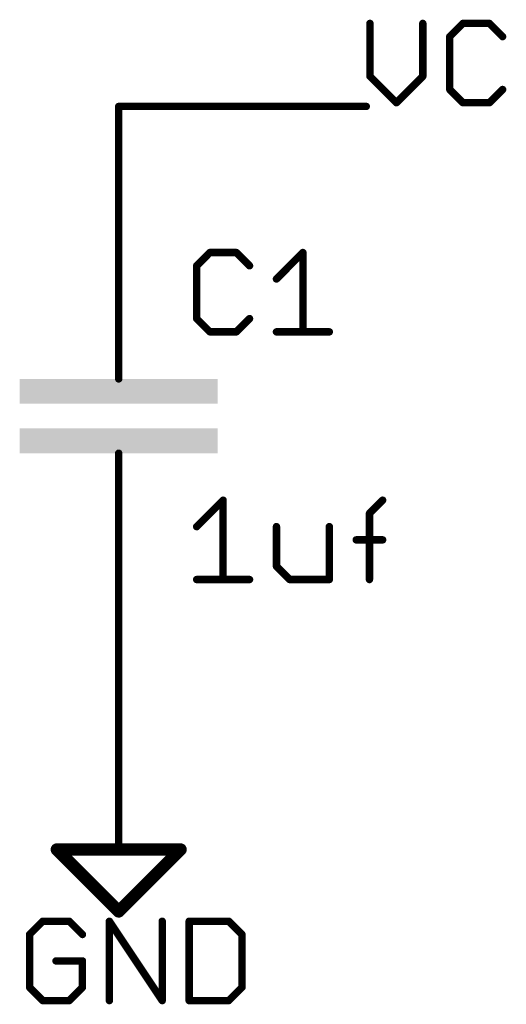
# Model space of a CAD drawing. Extents: x -3 to 170, y -3 to 86.
# Tile 18 of 27: x 133 to 143, y 4 to 25. Entities that reach past the tile are written whole.
import ezdxf

# ---------------------------------------------------------------- set-up
doc = ezdxf.new("R2010")
doc.units = 0
for name, color, linetype in [('91', 94, 'CONTINUOUS'), ('94', 14, 'CONTINUOUS'), ('95', 251, 'CONTINUOUS'), ('96', 251, 'CONTINUOUS')]:
    doc.layers.add(name, color=color, linetype=linetype)

# ---------------------------------------------------------------- blocks, each defined once
blk = doc.blocks.new('RECT')
blk.add_solid([(-0.5, -0.5), (0.5, -0.5), (-0.5, 0.5), (0.5, 0.5)])

msp = doc.modelspace()

# ---------------------------------------------------------------- linework, layer by layer
at = {"layer": '91', "const_width": 0.1524}
for points in [[(134.62, 20.32), (134.62, 22.86)], [(134.62, 22.86), (139.7, 22.86)], [(134.62, 12.7), (134.62, 10.16)]]:
    msp.add_lwpolyline(points, dxfattribs=at)
at = {"layer": '91', "const_width": 0.0762}
for points in [[(134.6581, 22.86, 1), (134.5819, 22.86)], [(134.62, 22.8981, 1), (134.62, 22.8219)], [(139.7, 22.8219, 1), (139.7, 22.8981)], [(134.5819, 20.32, 1), (134.6581, 20.32)], [(134.6581, 12.7, 1), (134.5819, 12.7)], [(134.5819, 10.16, 1), (134.6581, 10.16)]]:
    msp.add_lwpolyline(points, format="xyb", dxfattribs=at)
at = {"layer": '94'}
for points, const_width in [([(134.62, 20.32), (134.62, 17.78)], 0.1524), ([(134.62, 17.78), (134.62, 17.272)], 0.1524), ([(134.62, 15.24), (134.62, 15.748)], 0.1524), ([(134.62, 12.7), (134.62, 15.24)], 0.1524), ([(134.62, 10.16), (134.62, 7.62)], 0.1524), ([(133.35, 7.62), (135.89, 7.62)], 0.254), ([(134.62, 6.35), (133.35, 7.62)], 0.254), ([(135.89, 7.62), (134.62, 6.35)], 0.254)]:
    msp.add_lwpolyline(points, dxfattribs=dict(at, const_width=const_width))
for points, const_width in [([(134.6581, 20.32, 1), (134.5819, 20.32)], 0.0762), ([(134.6581, 17.78, 1), (134.5819, 17.78)], 0.0762), ([(134.5819, 17.78, 1), (134.6581, 17.78)], 0.0762), ([(134.5819, 17.272, 1), (134.6581, 17.272)], 0.0762), ([(134.6581, 15.748, 1), (134.5819, 15.748)], 0.0762), ([(134.6581, 15.24, 1), (134.5819, 15.24)], 0.0762), ([(134.5819, 15.24, 1), (134.6581, 15.24)], 0.0762), ([(134.5819, 12.7, 1), (134.6581, 12.7)], 0.0762), ([(134.6581, 10.16, 1), (134.5819, 10.16)], 0.0762), ([(133.35, 7.6835, 1), (133.35, 7.5565)], 0.127), ([(133.3949, 7.6649, 1), (133.3051, 7.5751)], 0.127), ([(135.9349, 7.5751, 1), (135.8451, 7.6649)], 0.127), ([(135.89, 7.5565, 1), (135.89, 7.6835)], 0.127), ([(134.5819, 7.62, 1), (134.6581, 7.62)], 0.0762), ([(134.5751, 6.3949, 1), (134.6649, 6.3051)], 0.127), ([(134.5751, 6.3051, 1), (134.6649, 6.3949)], 0.127)]:
    msp.add_lwpolyline(points, format="xyb", dxfattribs=dict(at, const_width=const_width))
at = {"layer": '95', "const_width": 0.1524}
for points in [[(139.7762, 24.5632), (139.7762, 23.4785)], [(140.8609, 23.4785), (140.8609, 24.5632)], [(141.6845, 24.5632), (141.4134, 24.292)], [(142.2269, 24.5632), (141.6845, 24.5632)], [(142.498, 24.292), (142.2269, 24.5632)], [(141.4134, 24.292), (141.4134, 23.2074)], [(139.7762, 23.4785), (140.3185, 22.9362)], [(140.3185, 22.9362), (140.8609, 23.4785)], [(141.4134, 23.2074), (141.6845, 22.9362)], [(142.2269, 22.9362), (142.498, 23.2074)], [(141.6845, 22.9362), (142.2269, 22.9362)], [(136.4914, 19.8642), (136.2202, 19.593)], [(137.0337, 19.8642), (136.4914, 19.8642)], [(137.3049, 19.593), (137.0337, 19.8642)], [(137.8574, 19.3219), (138.3997, 19.8642)], [(138.3997, 19.8642), (138.3997, 18.2372)], [(136.2202, 19.593), (136.2202, 18.5084)], [(136.2202, 18.5084), (136.4914, 18.2372)], [(137.0337, 18.2372), (137.3049, 18.5084)], [(136.4914, 18.2372), (137.0337, 18.2372)], [(137.8574, 18.2372), (138.942, 18.2372)]]:
    msp.add_lwpolyline(points, dxfattribs=at)
at = {"layer": '95', "const_width": 0.0762}
for points in [[(139.8143, 24.5632, 1), (139.7381, 24.5632)], [(140.899, 24.5632, 1), (140.8228, 24.5632)], [(141.6845, 24.6013, 1), (141.6845, 24.5251)], [(141.7115, 24.5362, 1), (141.6576, 24.5901)], [(142.2538, 24.5901, 1), (142.1999, 24.5362)], [(142.2269, 24.5251, 1), (142.2269, 24.6013)], [(141.3864, 24.319, 1), (141.4403, 24.2651)], [(141.4515, 24.292, 1), (141.3753, 24.292)], [(142.4711, 24.2651, 1), (142.525, 24.319)], [(139.8031, 23.5055, 1), (139.7493, 23.4516)], [(139.7381, 23.4785, 1), (139.8143, 23.4785)], [(140.8228, 23.4785, 1), (140.899, 23.4785)], [(140.8878, 23.4516, 1), (140.8339, 23.5055)], [(141.4403, 23.2343, 1), (141.3864, 23.1804)], [(141.3753, 23.2074, 1), (141.4515, 23.2074)], [(142.525, 23.1804, 1), (142.4711, 23.2343)], [(140.2916, 22.9631, 1), (140.3455, 22.9093)], [(140.2916, 22.9093, 1), (140.3455, 22.9631)], [(141.6845, 22.9743, 1), (141.6845, 22.8981)], [(141.6576, 22.9093, 1), (141.7115, 22.9631)], [(142.1999, 22.9631, 1), (142.2538, 22.9093)], [(142.2269, 22.8981, 1), (142.2269, 22.9743)], [(136.4914, 19.9023, 1), (136.4914, 19.8261)], [(136.5183, 19.8372, 1), (136.4644, 19.8911)], [(137.0606, 19.8911, 1), (137.0068, 19.8372)], [(137.0337, 19.8261, 1), (137.0337, 19.9023)], [(138.4378, 19.8642, 1), (138.3616, 19.8642)], [(138.4266, 19.8372, 1), (138.3727, 19.8911)], [(136.2583, 19.593, 1), (136.1821, 19.593)], [(136.1933, 19.62, 1), (136.2471, 19.5661)], [(137.2779, 19.5661, 1), (137.3318, 19.62)], [(137.8304, 19.3488, 1), (137.8843, 19.2949)], [(136.2471, 18.5353, 1), (136.1933, 18.4814)], [(137.3318, 18.4814, 1), (137.2779, 18.5353)], [(136.1821, 18.5084, 1), (136.2583, 18.5084)], [(136.4914, 18.2753, 1), (136.4914, 18.1991)], [(136.4644, 18.2103, 1), (136.5183, 18.2641)], [(137.0068, 18.2641, 1), (137.0606, 18.2103)], [(137.0337, 18.1991, 1), (137.0337, 18.2753)], [(137.8574, 18.2753, 1), (137.8574, 18.1991)], [(138.3616, 18.2372, 1), (138.4378, 18.2372)], [(138.942, 18.1991, 1), (138.942, 18.2753)]]:
    msp.add_lwpolyline(points, format="xyb", dxfattribs=at)
at = {"layer": '96', "const_width": 0.1524}
for points in [[(136.2202, 14.2419), (136.7625, 14.7842)], [(136.7625, 14.7842), (136.7625, 13.1572)], [(139.7657, 14.513), (140.0368, 14.7842)], [(139.7657, 13.1572), (139.7657, 14.513)], [(137.8574, 14.2419), (137.8574, 13.4284)], [(138.942, 13.1572), (138.942, 14.2419)], [(139.4945, 13.9707), (140.0368, 13.9707)], [(137.8574, 13.4284), (138.1285, 13.1572)], [(136.2202, 13.1572), (137.3049, 13.1572)], [(138.1285, 13.1572), (138.942, 13.1572)], [(133.0624, 6.1482), (132.7912, 5.877)], [(133.6047, 6.1482), (133.0624, 6.1482)], [(133.8759, 5.877), (133.6047, 6.1482)], [(134.4284, 4.5212), (134.4284, 6.1482)], [(134.4284, 6.1482), (135.513, 4.5212)], [(135.513, 4.5212), (135.513, 6.1482)], [(136.0655, 6.1482), (136.0655, 4.5212)], [(136.879, 6.1482), (136.0655, 6.1482)], [(137.1502, 5.877), (136.879, 6.1482)], [(132.7912, 5.877), (132.7912, 4.7924)], [(137.1502, 4.7924), (137.1502, 5.877)], [(133.8759, 5.3347), (133.3335, 5.3347)], [(133.8759, 4.7924), (133.8759, 5.3347)], [(132.7912, 4.7924), (133.0624, 4.5212)], [(133.6047, 4.5212), (133.8759, 4.7924)], [(136.879, 4.5212), (137.1502, 4.7924)], [(133.0624, 4.5212), (133.6047, 4.5212)], [(136.0655, 4.5212), (136.879, 4.5212)]]:
    msp.add_lwpolyline(points, dxfattribs=at)
at = {"layer": '96', "const_width": 0.0762}
for points in [[(136.8006, 14.7842, 1), (136.7244, 14.7842)], [(136.7895, 14.7572, 1), (136.7356, 14.8111)], [(140.0638, 14.7572, 1), (140.0099, 14.8111)], [(139.7387, 14.54, 1), (139.7926, 14.4861)], [(139.8038, 14.513, 1), (139.7276, 14.513)], [(136.1933, 14.2688, 1), (136.2471, 14.2149)], [(137.8955, 14.2419, 1), (137.8193, 14.2419)], [(138.9801, 14.2419, 1), (138.9039, 14.2419)], [(139.4945, 14.0088, 1), (139.4945, 13.9326)], [(140.0368, 13.9326, 1), (140.0368, 14.0088)], [(137.8843, 13.4553, 1), (137.8304, 13.4014)], [(137.8193, 13.4284, 1), (137.8955, 13.4284)], [(136.2202, 13.1953, 1), (136.2202, 13.1191)], [(136.7244, 13.1572, 1), (136.8006, 13.1572)], [(137.3049, 13.1191, 1), (137.3049, 13.1953)], [(138.1285, 13.1953, 1), (138.1285, 13.1191)], [(138.1016, 13.1303, 1), (138.1555, 13.1841)], [(138.9039, 13.1572, 1), (138.9801, 13.1572)], [(138.942, 13.1191, 1), (138.942, 13.1953)], [(139.7276, 13.1572, 1), (139.8038, 13.1572)], [(133.0624, 6.1863, 1), (133.0624, 6.1101)], [(133.0893, 6.1212, 1), (133.0354, 6.1751)], [(133.6316, 6.1751, 1), (133.5778, 6.1212)], [(133.6047, 6.1101, 1), (133.6047, 6.1863)], [(134.4665, 6.1482, 1), (134.3903, 6.1482)], [(134.4601, 6.1693, 1), (134.3967, 6.1271)], [(135.5511, 6.1482, 1), (135.4749, 6.1482)], [(136.1036, 6.1482, 1), (136.0274, 6.1482)], [(136.0655, 6.1863, 1), (136.0655, 6.1101)], [(136.9059, 6.1751, 1), (136.8521, 6.1212)], [(136.879, 6.1101, 1), (136.879, 6.1863)], [(132.8293, 5.877, 1), (132.7531, 5.877)], [(132.7643, 5.904, 1), (132.8181, 5.8501)], [(133.8489, 5.8501, 1), (133.9028, 5.904)], [(137.1883, 5.877, 1), (137.1121, 5.877)], [(137.1232, 5.8501, 1), (137.1771, 5.904)], [(133.3335, 5.3728, 1), (133.3335, 5.2966)], [(133.914, 5.3347, 1), (133.8378, 5.3347)], [(133.8759, 5.2966, 1), (133.8759, 5.3728)], [(132.8181, 4.8193, 1), (132.7643, 4.7654)], [(133.9028, 4.7654, 1), (133.8489, 4.8193)], [(137.1771, 4.7654, 1), (137.1232, 4.8193)], [(132.7531, 4.7924, 1), (132.8293, 4.7924)], [(133.8378, 4.7924, 1), (133.914, 4.7924)], [(137.1121, 4.7924, 1), (137.1883, 4.7924)], [(133.0624, 4.5593, 1), (133.0624, 4.4831)], [(133.0354, 4.4943, 1), (133.0893, 4.5481)], [(133.5778, 4.5481, 1), (133.6316, 4.4943)], [(133.6047, 4.4831, 1), (133.6047, 4.5593)], [(134.3903, 4.5212, 1), (134.4665, 4.5212)], [(135.4749, 4.5212, 1), (135.5511, 4.5212)], [(135.4813, 4.5001, 1), (135.5447, 4.5423)], [(136.0655, 4.5593, 1), (136.0655, 4.4831)], [(136.0274, 4.5212, 1), (136.1036, 4.5212)], [(136.8521, 4.5481, 1), (136.9059, 4.4943)], [(136.879, 4.4831, 1), (136.879, 4.5593)]]:
    msp.add_lwpolyline(points, format="xyb", dxfattribs=at)

# ---------------------------------------------------------------- block references
at = {"layer": '94', "xscale": 4.064, "yscale": 0.508}
for p in [(134.62, 17.018), (134.62, 16.002)]:
    msp.add_blockref('RECT', p, dxfattribs=at)

doc.saveas('drawing.dxf')
